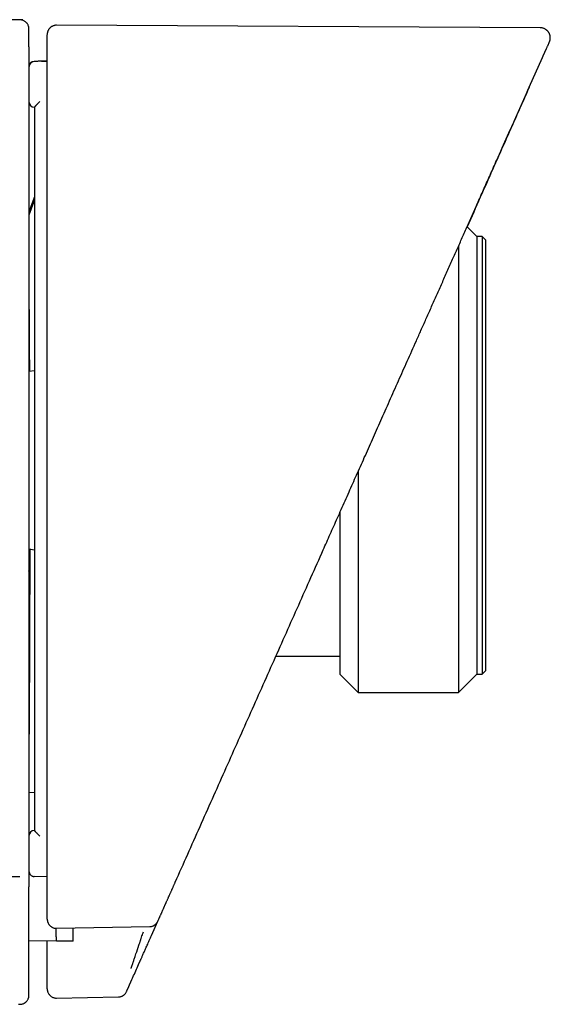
# Model space of a CAD drawing. Header units: millimetres. Extents: x 8 to 740, y 12 to 366.
# Tile 10 of 45: x 87 to 116, y 311 to 365. Entities that reach past the tile are written whole.
import ezdxf

# ---------------------------------------------------------------- set-up
doc = ezdxf.new("R2010")
doc.units = ezdxf.units.MM

msp = doc.modelspace()

# ---------------------------------------------------------------- linework, layer by layer
at = {"color": 7, "linetype": 'Continuous', "lineweight": 30}
for p, q in [((87.522, 364.971), (58.937, 364.722)), ((115.879, 364.526), (89.359, 364.665)), ((88.573, 362.697), (88.405, 362.691)), ((88.549, 362.696), (88.856, 362.707)), ((88.856, 362.707), (88.786, 362.704)), ((88.856, 362.707), (88.787, 362.704)), ((115.274, 361.271), (116.001, 362.904)), ((115.997, 362.901), (116.006, 362.915)), ((88.239, 362.685), (88.145, 362.682)), ((88.145, 362.681), (88.145, 362.682)), ((115.267, 361.255), (115.268, 361.257)), ((115.274, 361.271), (115.268, 361.257)), ((88.156, 355.256), (87.856, 354.432)), ((88.156, 355.098), (87.856, 354.26)), ((112.396, 353.089), (111.867, 353.618)), ((112.696, 353.089), (112.396, 353.089)), ((112.396, 353.089), (112.396, 329.089)), ((112.896, 352.889), (112.696, 353.089)), ((112.696, 353.089), (112.696, 329.089)), ((111.396, 352.562), (111.396, 328.089)), ((112.896, 341.089), (112.896, 352.889)), ((88.156, 345.73), (87.856, 345.678)), ((112.896, 329.289), (112.896, 341.089)), ((105.896, 340.207), (105.896, 328.089)), ((104.896, 337.961), (104.896, 330.089)), ((87.856, 335.96), (88.156, 335.907)), ((101.391, 330.089), (104.896, 330.089)), ((104.896, 330.089), (104.896, 329.089)), ((112.696, 329.089), (112.896, 329.289)), ((104.896, 329.089), (105.896, 328.089)), ((111.396, 328.089), (112.396, 329.089)), ((112.396, 329.089), (112.696, 329.089)), ((105.896, 328.089), (111.396, 328.089)), ((87.856, 322.617), (88.156, 322.622)), ((88.156, 320.527), (88.156, 320.527)), ((88.856, 317.978), (88.145, 318.005)), ((89.366, 315.168), (94.474, 315.263)), ((94.473, 315.26), (94.473, 315.261)), ((94.573, 314.774), (94.921, 315.557)), ((89.366, 315.167), (89.365, 315.168)), ((89.365, 314.451), (87.856, 314.477)), ((90.273, 314.467), (89.365, 314.451)), ((89.365, 311.341), (92.754, 311.401))]:
    msp.add_line(p, q, dxfattribs=at)
for centre, start, end in [((88.156, 362.382), 91.9977, 175.3751), ((88.156, 362.382), 166.2895, 175.0684), ((88.156, 362.382), 91.9985, 156.2959), ((88.156, 360.477), 180, 270), ((88.156, 320.227), 90, 180)]:
    msp.add_arc(centre, 0.3, start, end, dxfattribs=at)
for points, knots in [([(87.856, 364.463), (87.856, 364.475), (87.855, 364.497), (87.852, 364.524), (87.849, 364.545), (87.846, 364.563), (87.842, 364.58), (87.837, 364.598), (87.827, 364.633), (87.807, 364.683), (87.778, 364.734), (87.748, 364.774), (87.72, 364.807), (87.683, 364.843), (87.636, 364.879), (87.578, 364.913), (87.518, 364.938), (87.46, 364.953), (87.407, 364.962), (87.37, 364.963), (87.351, 364.963)], [0, 0, 0, 0, 0.045595, 0.080773, 0.105098, 0.126628, 0.149208, 0.172853, 0.197576, 0.286755, 0.375717, 0.42077, 0.474842, 0.539845, 0.615403, 0.700731, 0.794543, 0.860958, 0.929688, 1, 1, 1, 1]), ([(87.856, 363.486), (87.856, 363.531), (87.856, 363.621), (87.856, 363.743), (87.856, 363.856), (87.856, 363.96), (87.856, 364.053), (87.856, 364.137), (87.856, 364.21), (87.856, 364.274), (87.856, 364.333), (87.856, 364.383), (87.856, 364.423), (87.856, 364.45), (87.856, 364.463), (87.856, 364.462), (87.856, 364.462)], [0, 0, 0, 0, 0.070253, 0.140504, 0.210755, 0.281004, 0.351253, 0.420247, 0.48924, 0.558233, 0.627225, 0.709357, 0.79149, 0.873622, 0.955754, 1, 1, 1, 1]), ([(89.359, 364.665), (89.341, 364.664), (89.307, 364.664), (89.257, 364.656), (89.203, 364.642), (89.149, 364.621), (89.099, 364.595), (89.062, 364.57), (89.033, 364.547), (89.008, 364.524), (88.985, 364.501), (88.958, 364.469), (88.93, 364.428), (88.903, 364.378), (88.884, 364.332), (88.874, 364.298), (88.869, 364.278), (88.867, 364.269), (88.866, 364.264), (88.866, 364.262), (88.865, 364.261), (88.865, 364.26), (88.865, 364.259), (88.864, 364.257), (88.864, 364.254), (88.863, 364.25), (88.862, 364.245), (88.861, 364.239), (88.86, 364.232), (88.859, 364.224), (88.858, 364.215), (88.858, 364.205), (88.857, 364.195), (88.856, 364.185), (88.856, 364.173), (88.856, 364.162), (88.856, 364.155), (88.856, 364.152)], [0, 0, 0, 0, 0.035617, 0.069719, 0.101995, 0.146379, 0.185317, 0.212222, 0.235195, 0.255989, 0.27715, 0.298656, 0.335125, 0.372162, 0.406885, 0.43012, 0.440855, 0.446006, 0.448528, 0.449153, 0.449791, 0.450524, 0.451413, 0.453784, 0.457046, 0.466406, 0.479656, 0.496842, 0.525913, 0.56204, 0.605236, 0.655507, 0.712858, 0.777289, 0.848803, 0.927401, 1, 1, 1, 1]), ([(116.379, 363.752), (116.385, 363.767), (116.396, 363.792), (116.406, 363.828), (116.414, 363.856), (116.42, 363.891), (116.426, 363.936), (116.427, 363.992), (116.422, 364.05), (116.412, 364.105), (116.396, 364.159), (116.378, 364.204), (116.358, 364.242), (116.34, 364.272), (116.322, 364.3), (116.303, 364.324), (116.283, 364.347), (116.261, 364.369), (116.236, 364.393), (116.205, 364.418), (116.167, 364.444), (116.122, 364.469), (116.069, 364.492), (116.01, 364.511), (115.946, 364.523), (115.902, 364.525), (115.879, 364.526)], [0, 0, 0, 0, 0.042572, 0.076675, 0.101468, 0.123684, 0.172571, 0.226346, 0.279429, 0.330766, 0.381286, 0.431931, 0.465642, 0.498229, 0.528634, 0.556807, 0.58272, 0.612493, 0.642417, 0.67865, 0.720872, 0.768621, 0.821274, 0.878036, 0.937964, 1, 1, 1, 1]), ([(88.856, 363.185), (88.856, 363.234), (88.856, 363.333), (88.856, 363.466), (88.856, 363.587), (88.856, 363.697), (88.856, 363.795), (88.856, 363.881), (88.856, 363.956), (88.856, 364.019), (88.856, 364.071), (88.856, 364.11), (88.856, 364.136), (88.856, 364.149), (88.856, 364.149), (88.856, 364.148)], [0, 0, 0, 0, 0.07888, 0.15776, 0.236638, 0.315515, 0.394391, 0.473266, 0.55214, 0.631014, 0.713643, 0.796272, 0.8789, 0.961528, 1, 1, 1, 1]), ([(87.856, 363.486), (87.856, 363.485), (87.856, 363.483), (87.856, 363.469), (87.856, 363.447), (87.856, 363.417), (87.856, 363.38), (87.856, 363.336), (87.856, 363.286), (87.856, 363.231), (87.856, 363.171), (87.856, 363.108), (87.856, 363.042), (87.856, 362.998), (87.856, 362.975)], [0, 0, 0, 0, 0.082895, 0.165675, 0.249692, 0.332118, 0.414924, 0.499487, 0.581896, 0.664716, 0.749322, 0.832632, 0.915717, 1, 1, 1, 1]), ([(116.001, 362.904), (116.002, 362.905), (116.002, 362.907), (116.004, 362.91), (116.005, 362.913), (116.007, 362.917), (116.008, 362.92), (116.01, 362.924), (116.012, 362.927), (116.013, 362.931), (116.015, 362.935), (116.017, 362.939), (116.018, 362.943), (116.02, 362.947), (116.022, 362.951), (116.024, 362.955), (116.026, 362.96), (116.028, 362.964), (116.03, 362.969), (116.032, 362.973), (116.034, 362.978), (116.036, 362.983), (116.039, 362.988), (116.041, 362.993), (116.043, 362.999), (116.046, 363.004), (116.048, 363.01), (116.051, 363.015), (116.053, 363.021), (116.056, 363.027), (116.059, 363.033), (116.061, 363.039), (116.064, 363.045), (116.067, 363.051), (116.07, 363.058), (116.073, 363.064), (116.076, 363.071), (116.078, 363.078), (116.081, 363.084), (116.084, 363.091), (116.087, 363.096), (116.089, 363.102), (116.092, 363.107), (116.096, 363.116), (116.104, 363.135), (116.115, 363.16), (116.127, 363.188), (116.14, 363.217), (116.154, 363.248), (116.169, 363.281), (116.183, 363.312), (116.197, 363.343), (116.21, 363.373), (116.228, 363.412), (116.249, 363.46), (116.272, 363.512), (116.293, 363.559), (116.311, 363.601), (116.33, 363.643), (116.348, 363.684), (116.364, 363.718), (116.374, 363.741), (116.379, 363.752), (116.378, 363.751), (116.378, 363.751)], [0, 0, 0, 0, 0.00116, 0.00243, 0.003808, 0.005295, 0.006892, 0.008597, 0.010305, 0.01211, 0.014012, 0.016011, 0.018107, 0.0203, 0.022589, 0.024976, 0.02746, 0.03004, 0.032669, 0.035392, 0.038208, 0.041117, 0.044176, 0.047331, 0.050584, 0.053933, 0.057379, 0.060858, 0.064431, 0.068097, 0.071857, 0.07579, 0.07982, 0.083948, 0.088173, 0.092495, 0.096915, 0.101432, 0.105727, 0.110105, 0.114569, 0.117561, 0.12059, 0.1252, 0.137237, 0.158682, 0.177776, 0.19682, 0.222505, 0.248098, 0.273824, 0.299569, 0.325319, 0.351074, 0.406281, 0.46151, 0.516738, 0.571923, 0.627112, 0.70925, 0.791399, 0.873561, 0.955734, 1, 1, 1, 1]), ([(87.856, 362.975), (87.856, 361.776), (87.856, 359.378), (87.856, 355.781), (87.856, 352.184), (87.856, 348.587), (87.856, 344.989), (87.856, 341.392), (87.856, 337.895), (87.856, 334.498), (87.856, 331.2), (87.856, 327.903), (87.856, 324.606), (87.856, 321.308), (87.856, 319.11), (87.856, 318.011)], [0, 0, 0, 0, 0.080011, 0.160016, 0.240016, 0.320014, 0.400009, 0.480002, 0.559995, 0.633323, 0.706653, 0.779984, 0.853319, 0.926657, 1, 1, 1, 1]), ([(88.549, 362.696), (88.51, 362.695), (88.422, 362.692), (88.308, 362.687), (88.232, 362.685), (88.206, 362.684)], [0, 0, 0, 0, 0.341328, 0.765423, 1, 1, 1, 1]), ([(88.856, 362.707), (88.799, 362.705), (88.705, 362.702), (88.611, 362.698), (88.573, 362.697)], [0, 0, 0, 0, 0.600427, 1, 1, 1, 1]), ([(88.856, 362.699), (88.856, 362.699), (88.856, 362.699), (88.856, 362.699), (88.856, 362.7), (88.856, 362.701), (88.856, 362.709), (88.856, 362.722), (88.856, 362.739), (88.856, 362.753), (88.856, 362.777), (88.856, 362.822), (88.856, 362.881), (88.856, 362.942), (88.856, 362.994), (88.856, 363.042), (88.856, 363.084), (88.856, 363.119), (88.856, 363.147), (88.856, 363.168), (88.856, 363.182), (88.856, 363.184), (88.856, 363.185)], [0, 0, 0, 0, 0.0001882, 0.0003893, 0.0008739, 0.0023392, 0.0076507, 0.0334223, 0.0535513, 0.0720612, 0.0905494, 0.1482976, 0.2513336, 0.3345985, 0.4173425, 0.5009402, 0.5841432, 0.6668724, 0.7505053, 0.8337982, 0.9165026, 1, 1, 1, 1]), ([(88.856, 317.878), (88.856, 319.123), (88.856, 321.612), (88.856, 325.347), (88.856, 329.082), (88.856, 332.817), (88.856, 336.553), (88.856, 340.288), (88.856, 344.023), (88.856, 347.759), (88.856, 351.183), (88.856, 354.296), (88.856, 356.63), (88.856, 358.497), (88.856, 359.692), (88.856, 360.536), (88.856, 360.963), (88.856, 361.134), (88.856, 361.196), (88.856, 361.213), (88.856, 361.23), (88.856, 361.247), (88.856, 361.264), (88.856, 361.281), (88.856, 361.358), (88.856, 361.49), (88.856, 361.671), (88.856, 361.838), (88.856, 361.991), (88.856, 362.129), (88.856, 362.253), (88.856, 362.362), (88.856, 362.458), (88.856, 362.538), (88.856, 362.605), (88.856, 362.657), (88.856, 362.687), (88.856, 362.699)], [0, 0, 0, 0, 0.08333, 0.166659, 0.24999, 0.333323, 0.416658, 0.499999, 0.583323, 0.666656, 0.749999, 0.812488, 0.874999, 0.906238, 0.937499, 0.954988, 0.962692, 0.966084, 0.966465, 0.966845, 0.967226, 0.967607, 0.967988, 0.968368, 0.968749, 0.973119, 0.977168, 0.980896, 0.984302, 0.987388, 0.990153, 0.992596, 0.994719, 0.996521, 0.998002, 0.999161, 1, 1, 1, 1]), ([(115.998, 362.901), (115.999, 362.903), (116.002, 362.906), (116.003, 362.909), (116.004, 362.911)], [0, 0, 0, 0, 0.529318, 1, 1, 1, 1]), ([(87.879, 362.496), (87.879, 362.495), (87.874, 362.485), (87.868, 362.466), (87.86, 362.437), (87.858, 362.416), (87.857, 362.406)], [0, 0, 0, 0, 0.036246, 0.345606, 0.668102, 1, 1, 1, 1]), ([(88.405, 362.691), (88.377, 362.69), (88.291, 362.687), (88.204, 362.684), (88.145, 362.682)], [0, 0, 0, 0, 0.316679, 1, 1, 1, 1]), ([(115.267, 361.254), (114.82, 360.252), (113.927, 358.246), (112.794, 355.7), (112.107, 354.157), (111.867, 353.618)], [0, 0, 0, 0, 0.394215, 0.788433, 1, 1, 1, 1]), ([(113.492, 357.27), (113.691, 357.716), (114.284, 359.048), (114.877, 360.379), (115.271, 361.266)], [0, 0, 0, 0, 0.334284, 1, 1, 1, 1]), ([(88.445, 360.483), (88.441, 360.479), (88.43, 360.467), (88.415, 360.453), (88.401, 360.438), (88.389, 360.426), (88.376, 360.413), (88.362, 360.399), (88.346, 360.383), (88.329, 360.365), (88.312, 360.347), (88.296, 360.331), (88.282, 360.316), (88.269, 360.303), (88.253, 360.287), (88.235, 360.268), (88.219, 360.25), (88.207, 360.238), (88.199, 360.23), (88.192, 360.222), (88.183, 360.211), (88.172, 360.199), (88.163, 360.188), (88.157, 360.181), (88.156, 360.179), (88.156, 360.178)], [0, 0, 0, 0, 0.032747, 0.084896, 0.111331, 0.141023, 0.17402, 0.210372, 0.250123, 0.300172, 0.346939, 0.390326, 0.430254, 0.466664, 0.499513, 0.568841, 0.633638, 0.664331, 0.693881, 0.722293, 0.749579, 0.816147, 0.879917, 0.941102, 1, 1, 1, 1]), ([(88.156, 360.178), (88.156, 359.12), (88.156, 357.006), (88.156, 353.834), (88.156, 350.662), (88.156, 347.49), (88.156, 344.318), (88.156, 341.146), (88.156, 337.868), (88.156, 334.484), (88.156, 330.995), (88.156, 327.505), (88.156, 324.016), (88.156, 321.69), (88.156, 320.527)], [0, 0, 0, 0, 0.080003, 0.160003, 0.240001, 0.319996, 0.399991, 0.479985, 0.55998, 0.647977, 0.735976, 0.823978, 0.911986, 1, 1, 1, 1]), ([(103.985, 335.915), (104.047, 336.055), (104.173, 336.338), (104.365, 336.769), (104.562, 337.211), (104.764, 337.664), (104.97, 338.128), (105.182, 338.604), (105.393, 339.077), (105.602, 339.546), (105.809, 340.012), (106.02, 340.487), (106.236, 340.971), (106.456, 341.465), (106.68, 341.968), (106.908, 342.48), (107.14, 343.002), (107.377, 343.533), (107.617, 344.073), (107.862, 344.623), (108.106, 345.172), (108.349, 345.718), (108.592, 346.262), (108.838, 346.815), (109.087, 347.375), (109.346, 347.956), (109.614, 348.557), (109.89, 349.179), (110.171, 349.811), (110.457, 350.451), (110.746, 351.101), (111.034, 351.747), (111.32, 352.389), (111.604, 353.028), (111.891, 353.674), (112.183, 354.329), (112.49, 355.018), (112.812, 355.742), (113.15, 356.501), (113.377, 357.011), (113.491, 357.268)], [0, 0, 0, 0, 0.019603, 0.039733, 0.06039, 0.081572, 0.103281, 0.125516, 0.148277, 0.169603, 0.19137, 0.21358, 0.236231, 0.259324, 0.282858, 0.306833, 0.331249, 0.356107, 0.381406, 0.407146, 0.433326, 0.458414, 0.483894, 0.509766, 0.536029, 0.562683, 0.591381, 0.620518, 0.650096, 0.680114, 0.710571, 0.741468, 0.771002, 0.800927, 0.831242, 0.861948, 0.893044, 0.92821, 0.963862, 1, 1, 1, 1]), ([(87.856, 349.188), (87.856, 349.147), (87.858, 348.929), (87.861, 348.525), (87.865, 347.975), (87.868, 347.415), (87.872, 346.846), (87.875, 346.269), (87.877, 345.877), (87.878, 345.681)], [0, 0, 0, 0, 0.0375006, 0.1980709, 0.3582927, 0.5183811, 0.6785524, 0.839024, 1, 1, 1, 1]), ([(87.897, 335.952), (87.897, 335.76), (87.897, 335.37), (87.896, 334.793), (87.895, 334.221), (87.894, 333.66), (87.892, 333.11), (87.891, 332.571), (87.889, 332.043), (87.888, 331.535), (87.886, 331.048), (87.884, 330.583), (87.882, 330.133), (87.88, 329.75), (87.879, 329.43), (87.878, 329.168), (87.876, 328.913), (87.875, 328.671), (87.874, 328.389), (87.872, 328.066), (87.87, 327.699), (87.868, 327.378), (87.866, 327.101), (87.865, 326.93), (87.864, 326.821), (87.864, 326.775), (87.864, 326.729), (87.863, 326.683), (87.863, 326.638), (87.863, 326.592), (87.862, 326.546), (87.861, 326.401), (87.86, 326.161), (87.857, 325.834), (87.855, 325.553), (87.854, 325.389), (87.853, 325.326)], [0, 0, 0, 0, 0.042157, 0.085148, 0.12803, 0.170741, 0.213336, 0.255873, 0.298409, 0.341, 0.381352, 0.421514, 0.461535, 0.501463, 0.526537, 0.551606, 0.576682, 0.60127, 0.624231, 0.663207, 0.703102, 0.743948, 0.771443, 0.799373, 0.804912, 0.810467, 0.81604, 0.82163, 0.827237, 0.832862, 0.838504, 0.844164, 0.886691, 0.929623, 0.972979, 1, 1, 1, 1]), ([(87.856, 334.738), (87.856, 334.758), (87.857, 334.807), (87.859, 334.893), (87.86, 334.997), (87.862, 335.117), (87.864, 335.255), (87.866, 335.412), (87.867, 335.579), (87.869, 335.757), (87.87, 335.884), (87.871, 335.953), (87.871, 335.957)], [0, 0, 0, 0, 0.069621, 0.171607, 0.273665, 0.375932, 0.500105, 0.623633, 0.746769, 0.86977, 0.992891, 1, 1, 1, 1]), ([(95.875, 317.7), (96.327, 318.714), (97.23, 320.743), (98.583, 323.783), (99.936, 326.82), (101.287, 329.854), (102.636, 332.886), (103.535, 334.905), (103.985, 335.915)], [0, 0, 0, 0, 0.166813, 0.333565, 0.500258, 0.666894, 0.833474, 1, 1, 1, 1]), ([(88.445, 320.221), (88.441, 320.225), (88.429, 320.237), (88.413, 320.253), (88.396, 320.27), (88.382, 320.285), (88.365, 320.302), (88.347, 320.32), (88.329, 320.339), (88.312, 320.357), (88.296, 320.373), (88.282, 320.388), (88.269, 320.401), (88.253, 320.417), (88.235, 320.436), (88.219, 320.454), (88.207, 320.466), (88.199, 320.474), (88.192, 320.482), (88.183, 320.493), (88.172, 320.505), (88.163, 320.516), (88.157, 320.524), (88.156, 320.526), (88.156, 320.527)], [0, 0, 0, 0, 0.035498, 0.088589, 0.121924, 0.159899, 0.202603, 0.250119, 0.300423, 0.347352, 0.390801, 0.430684, 0.466936, 0.49951, 0.568868, 0.633679, 0.664372, 0.693914, 0.722313, 0.749577, 0.816141, 0.879907, 0.941092, 1, 1, 1, 1]), ([(60.591, 318.267), (60.84, 318.262), (61.412, 318.249), (62.305, 318.23), (63.237, 318.212), (64.134, 318.195), (64.998, 318.179), (65.86, 318.164), (67.008, 318.144), (68.443, 318.122), (69.721, 318.104), (70.556, 318.093), (70.944, 318.088), (71.333, 318.084), (71.723, 318.079), (72.112, 318.074), (72.502, 318.07), (73.556, 318.058), (75.277, 318.042), (77.669, 318.023), (80.073, 318.01), (82.49, 318.002), (84.919, 317.998), (86.542, 317.999), (87.356, 318)], [0, 0, 0, 0, 0.027965, 0.064093, 0.100138, 0.132382, 0.164685, 0.196961, 0.22902, 0.293306, 0.357816, 0.372328, 0.386852, 0.401387, 0.415934, 0.430492, 0.445061, 0.459642, 0.548564, 0.63794, 0.727772, 0.818059, 0.908801, 1, 1, 1, 1]), ([(87.856, 318.304), (87.856, 318.295), (87.856, 318.279), (87.86, 318.253), (87.866, 318.225), (87.875, 318.198), (87.886, 318.17), (87.901, 318.144), (87.919, 318.119), (87.945, 318.088), (87.983, 318.055), (88.035, 318.027), (88.089, 318.008), (88.127, 318.005), (88.145, 318.003)], [0, 0, 0, 0, 0.0567526, 0.114689, 0.1748084, 0.2380302, 0.3033978, 0.3691415, 0.4348291, 0.5004458, 0.630842, 0.7590132, 0.8827424, 1, 1, 1, 1]), ([(87.856, 318.011), (87.856, 317.987), (87.856, 317.94), (87.856, 317.87), (87.856, 317.802), (87.856, 317.737), (87.856, 317.677), (87.856, 317.622), (87.856, 317.573), (87.856, 317.53), (87.856, 317.496), (87.856, 317.469), (87.856, 317.45), (87.856, 317.445), (87.856, 317.442)], [0, 0, 0, 0, 0.082879, 0.165707, 0.249734, 0.332135, 0.414978, 0.499537, 0.581991, 0.664843, 0.749365, 0.832052, 0.915173, 1, 1, 1, 1]), ([(87.856, 311.593), (87.856, 311.598), (87.856, 311.606), (87.856, 311.621), (87.856, 311.636), (87.856, 311.653), (87.856, 311.672), (87.856, 311.691), (87.856, 311.711), (87.856, 311.732), (87.856, 311.755), (87.856, 311.778), (87.856, 311.8), (87.856, 311.819), (87.856, 311.835), (87.856, 311.851), (87.856, 311.866), (87.856, 311.882), (87.856, 311.897), (87.856, 311.913), (87.856, 311.957), (87.856, 312.042), (87.856, 312.122), (87.856, 312.169), (87.856, 312.171), (87.856, 312.174), (87.856, 312.176), (87.856, 312.179), (87.856, 312.183), (87.856, 312.192), (87.856, 312.206), (87.856, 312.224), (87.856, 312.246), (87.856, 312.273), (87.856, 312.302), (87.856, 312.33), (87.856, 312.357), (87.856, 312.383), (87.856, 312.408), (87.856, 312.433), (87.856, 312.457), (87.856, 312.481), (87.856, 312.504), (87.856, 312.527), (87.856, 312.55), (87.856, 312.573), (87.856, 312.596), (87.856, 312.617), (87.856, 312.639), (87.856, 312.659), (87.856, 312.679), (87.856, 312.697), (87.856, 312.715), (87.856, 312.733), (87.856, 312.75), (87.856, 312.766), (87.856, 312.782), (87.856, 312.798), (87.856, 312.813), (87.856, 312.828), (87.856, 312.842), (87.856, 312.856), (87.856, 312.866), (87.856, 312.871), (87.856, 312.872), (87.856, 312.874), (87.856, 312.875), (87.856, 312.876), (87.856, 312.878), (87.856, 312.879), (87.856, 312.883), (87.856, 312.905), (87.856, 312.947), (87.856, 313.004), (87.856, 313.06), (87.856, 313.116), (87.856, 313.172), (87.856, 313.226), (87.856, 313.28), (87.856, 313.333), (87.856, 313.385), (87.856, 313.437), (87.856, 313.488), (87.856, 313.538), (87.856, 313.587), (87.856, 313.635), (87.856, 313.682), (87.856, 313.729), (87.856, 313.776), (87.856, 313.822), (87.856, 313.868), (87.856, 313.913), (87.856, 313.957), (87.856, 314.001), (87.856, 314.043), (87.856, 314.085), (87.856, 314.126), (87.856, 314.166), (87.856, 314.205), (87.856, 314.236), (87.856, 314.255), (87.856, 314.262), (87.856, 314.264), (87.856, 314.267), (87.856, 314.269), (87.856, 314.271), (87.856, 314.286), (87.856, 314.314), (87.856, 314.353), (87.856, 314.392), (87.856, 314.431), (87.856, 314.469), (87.856, 314.506), (87.856, 314.543), (87.856, 314.579), (87.856, 314.614), (87.856, 314.65), (87.856, 314.685), (87.856, 314.72), (87.856, 314.754), (87.856, 314.788), (87.856, 314.821), (87.856, 314.854), (87.856, 314.886), (87.856, 314.917), (87.856, 314.949), (87.856, 314.971), (87.856, 314.985), (87.856, 314.991), (87.856, 314.998), (87.856, 315.006), (87.856, 315.013), (87.856, 315.021), (87.856, 315.04), (87.856, 315.075), (87.856, 315.125), (87.856, 315.179), (87.856, 315.233), (87.856, 315.286), (87.856, 315.339), (87.856, 315.391), (87.856, 315.443), (87.856, 315.494), (87.856, 315.544), (87.856, 315.593), (87.856, 315.641), (87.856, 315.686), (87.856, 315.718), (87.856, 315.74), (87.856, 315.752), (87.856, 315.765), (87.856, 315.778), (87.856, 315.792), (87.856, 315.828), (87.856, 315.886), (87.856, 315.968), (87.856, 316.049), (87.856, 316.131), (87.856, 316.213), (87.856, 316.295), (87.856, 316.378), (87.856, 316.461), (87.856, 316.543), (87.856, 316.624), (87.856, 316.705), (87.856, 316.786), (87.856, 316.867), (87.856, 316.949), (87.856, 317.031), (87.856, 317.113), (87.856, 317.195), (87.856, 317.277), (87.856, 317.359), (87.856, 317.414), (87.856, 317.442)], [0, 0, 0, 0, 0.004548, 0.009203, 0.013963, 0.01883, 0.023803, 0.028882, 0.033769, 0.03875, 0.043825, 0.048995, 0.054259, 0.057597, 0.060973, 0.06417, 0.0672, 0.070229, 0.073259, 0.076288, 0.079317, 0.098355, 0.122586, 0.123064, 0.123542, 0.124019, 0.124497, 0.124974, 0.125632, 0.126302, 0.129962, 0.133192, 0.136386, 0.142, 0.1475, 0.1524, 0.157206, 0.161917, 0.166533, 0.171055, 0.175404, 0.179662, 0.183829, 0.187904, 0.192203, 0.196395, 0.200481, 0.20446, 0.208333, 0.212099, 0.215553, 0.218912, 0.222177, 0.225347, 0.228422, 0.231403, 0.23429, 0.237081, 0.239778, 0.242381, 0.245134, 0.247773, 0.250001, 0.250242, 0.250489, 0.250736, 0.250983, 0.251229, 0.251476, 0.251723, 0.251969, 0.253517, 0.263975, 0.274302, 0.284497, 0.294561, 0.304494, 0.314294, 0.323964, 0.333481, 0.342868, 0.352123, 0.361248, 0.370242, 0.378948, 0.387527, 0.39598, 0.404307, 0.412674, 0.420909, 0.429013, 0.436986, 0.444827, 0.452536, 0.460114, 0.467413, 0.474586, 0.481632, 0.488552, 0.495249, 0.498157, 0.498536, 0.498914, 0.499293, 0.49967, 0.500073, 0.500649, 0.507607, 0.514457, 0.521297, 0.528026, 0.534645, 0.541152, 0.547549, 0.553836, 0.560011, 0.566076, 0.572246, 0.578297, 0.584229, 0.590042, 0.595736, 0.60131, 0.606766, 0.612243, 0.617595, 0.622821, 0.623793, 0.62476, 0.62598, 0.627281, 0.628581, 0.629879, 0.631174, 0.638263, 0.647508, 0.656646, 0.665675, 0.674596, 0.683408, 0.692113, 0.700709, 0.709029, 0.717244, 0.725356, 0.733364, 0.740325, 0.747206, 0.748994, 0.750941, 0.753091, 0.755239, 0.757384, 0.759525, 0.772496, 0.785355, 0.7981, 0.810732, 0.823478, 0.836107, 0.848619, 0.861013, 0.873291, 0.885235, 0.897066, 0.908784, 0.92039, 0.932115, 0.943723, 0.955214, 0.966587, 0.977842, 0.98898, 1, 1, 1, 1]), ([(88.856, 315.667), (88.856, 315.683), (88.856, 315.715), (88.856, 315.763), (88.856, 315.813), (88.856, 315.863), (88.856, 315.914), (88.856, 315.966), (88.856, 316.019), (88.856, 316.073), (88.856, 316.129), (88.856, 316.171), (88.856, 316.197), (88.856, 316.208), (88.856, 316.219), (88.856, 316.23), (88.856, 316.241), (88.856, 316.252), (88.856, 316.27), (88.856, 316.295), (88.856, 316.33), (88.856, 316.367), (88.856, 316.407), (88.856, 316.446), (88.856, 316.485), (88.856, 316.523), (88.856, 316.561), (88.856, 316.598), (88.856, 316.635), (88.856, 316.672), (88.856, 316.71), (88.856, 316.746), (88.856, 316.782), (88.856, 316.817), (88.856, 316.844), (88.856, 316.862), (88.856, 316.873), (88.856, 316.886), (88.856, 316.899), (88.856, 316.912), (88.856, 316.925), (88.856, 316.938), (88.856, 316.96), (88.856, 316.992), (88.856, 317.036), (88.856, 317.082), (88.856, 317.13), (88.856, 317.184), (88.856, 317.243), (88.856, 317.307), (88.856, 317.37), (88.856, 317.434), (88.856, 317.498), (88.856, 317.562), (88.856, 317.626), (88.856, 317.689), (88.856, 317.752), (88.856, 317.815), (88.856, 317.857), (88.856, 317.878)], [0, 0, 0, 0, 0.023254, 0.046861, 0.070821, 0.095135, 0.119801, 0.144821, 0.170193, 0.19661, 0.223398, 0.250559, 0.255722, 0.260899, 0.266089, 0.271292, 0.276508, 0.281738, 0.287058, 0.302272, 0.317303, 0.33644, 0.355271, 0.373795, 0.392013, 0.409925, 0.42753, 0.444829, 0.461822, 0.479295, 0.496431, 0.513232, 0.529696, 0.545824, 0.561616, 0.566278, 0.570909, 0.576726, 0.582683, 0.588626, 0.594554, 0.600467, 0.606367, 0.624814, 0.643121, 0.664729, 0.686137, 0.707344, 0.735433, 0.763161, 0.79053, 0.817539, 0.844729, 0.871544, 0.897984, 0.92405, 0.949741, 0.975058, 1, 1, 1, 1]), ([(94.922, 315.559), (94.929, 315.576), (94.944, 315.609), (94.966, 315.659), (94.989, 315.709), (95.01, 315.758), (95.032, 315.806), (95.053, 315.854), (95.074, 315.901), (95.096, 315.949), (95.117, 315.997), (95.138, 316.045), (95.159, 316.092), (95.18, 316.139), (95.2, 316.185), (95.221, 316.23), (95.241, 316.275), (95.26, 316.319), (95.28, 316.363), (95.299, 316.406), (95.318, 316.449), (95.335, 316.487), (95.35, 316.521), (95.362, 316.547), (95.369, 316.562), (95.371, 316.569), (95.372, 316.571), (95.373, 316.573), (95.374, 316.574), (95.375, 316.576), (95.38, 316.587), (95.393, 316.616), (95.414, 316.664), (95.439, 316.72), (95.463, 316.775), (95.487, 316.829), (95.511, 316.882), (95.535, 316.935), (95.558, 316.988), (95.583, 317.044), (95.609, 317.102), (95.636, 317.163), (95.663, 317.224), (95.689, 317.282), (95.714, 317.337), (95.737, 317.39), (95.761, 317.443), (95.784, 317.495), (95.807, 317.547), (95.83, 317.598), (95.852, 317.649), (95.868, 317.683), (95.875, 317.7)], [0, 0, 0, 0, 0.025518, 0.050709, 0.075572, 0.100108, 0.124316, 0.148196, 0.17175, 0.194975, 0.218955, 0.242576, 0.265837, 0.288739, 0.311282, 0.333465, 0.355288, 0.376752, 0.397857, 0.418602, 0.438988, 0.459014, 0.473586, 0.487962, 0.494974, 0.495889, 0.496803, 0.497716, 0.498628, 0.49954, 0.500617, 0.513948, 0.540764, 0.567266, 0.592524, 0.61749, 0.642164, 0.666548, 0.690641, 0.714442, 0.74212, 0.769393, 0.796262, 0.822727, 0.846014, 0.868979, 0.891622, 0.913942, 0.93594, 0.957616, 0.978969, 1, 1, 1, 1]), ([(88.856, 315.667), (88.856, 315.663), (88.856, 315.655), (88.856, 315.643), (88.857, 315.631), (88.858, 315.618), (88.859, 315.606), (88.861, 315.593), (88.864, 315.577), (88.867, 315.557), (88.873, 315.533), (88.881, 315.508), (88.892, 315.476), (88.909, 315.438), (88.935, 315.393), (88.966, 315.35), (89.002, 315.311), (89.041, 315.275), (89.084, 315.244), (89.129, 315.218), (89.181, 315.195), (89.239, 315.177), (89.303, 315.166), (89.345, 315.165), (89.365, 315.165)], [0, 0, 0, 0, 0.044561, 0.084352, 0.114965, 0.131549, 0.145451, 0.159194, 0.173958, 0.205868, 0.236788, 0.266075, 0.295079, 0.353975, 0.413787, 0.474487, 0.535857, 0.597336, 0.658325, 0.718528, 0.777719, 0.854657, 0.928904, 1, 1, 1, 1]), ([(94.473, 315.26), (94.496, 315.261), (94.543, 315.264), (94.604, 315.279), (94.657, 315.298), (94.701, 315.319), (94.74, 315.342), (94.773, 315.366), (94.801, 315.39), (94.828, 315.416), (94.847, 315.438), (94.862, 315.457), (94.873, 315.472), (94.883, 315.487), (94.893, 315.503), (94.901, 315.517), (94.909, 315.531), (94.916, 315.545), (94.92, 315.554), (94.922, 315.559)], [0, 0, 0, 0, 0.11074, 0.225028, 0.302658, 0.38087, 0.459601, 0.518617, 0.577455, 0.637623, 0.700584, 0.73119, 0.760316, 0.788721, 0.819122, 0.855783, 0.901615, 0.954528, 1, 1, 1, 1]), ([(89.365, 314.451), (89.365, 314.451), (89.365, 314.452), (89.364, 314.457), (89.364, 314.465), (89.363, 314.477), (89.362, 314.492), (89.361, 314.509), (89.36, 314.529), (89.359, 314.557), (89.358, 314.597), (89.356, 314.64), (89.355, 314.672), (89.355, 314.688), (89.354, 314.706), (89.353, 314.724), (89.353, 314.743), (89.352, 314.781), (89.351, 314.841), (89.349, 314.929), (89.349, 315.022), (89.349, 315.1), (89.349, 315.15), (89.349, 315.166)], [0, 0, 0, 0, 0.043674, 0.090152, 0.139441, 0.191545, 0.234464, 0.279126, 0.325533, 0.365739, 0.445812, 0.52593, 0.54692, 0.567912, 0.588906, 0.609901, 0.630896, 0.651893, 0.734606, 0.814736, 0.892268, 0.967257, 1, 1, 1, 1]), ([(90.273, 314.467), (90.273, 314.468), (90.273, 314.469), (90.273, 314.483), (90.273, 314.504), (90.273, 314.533), (90.273, 314.572), (90.273, 314.619), (90.273, 314.674), (90.273, 314.737), (90.273, 314.807), (90.273, 314.883), (90.273, 314.967), (90.273, 315.06), (90.273, 315.133), (90.273, 315.177), (90.273, 315.185)], [0, 0, 0, 0, 0.074775, 0.149615, 0.224458, 0.299236, 0.376137, 0.453104, 0.530072, 0.606975, 0.68172, 0.756523, 0.831326, 0.90607, 0.982817, 1, 1, 1, 1]), ([(93.453, 312.97), (93.455, 312.975), (93.459, 312.986), (93.472, 313.021), (93.486, 313.064), (93.501, 313.108), (93.519, 313.16), (93.538, 313.218), (93.56, 313.281), (93.584, 313.353), (93.611, 313.432), (93.64, 313.52), (93.676, 313.628), (93.721, 313.762), (93.762, 313.883), (93.791, 313.97), (93.805, 314.014), (93.82, 314.059), (93.835, 314.105), (93.851, 314.153), (93.867, 314.202), (93.883, 314.25), (93.902, 314.306), (93.921, 314.362), (93.941, 314.422), (93.959, 314.478), (93.98, 314.541), (94.01, 314.633), (94.047, 314.744), (94.088, 314.867), (94.113, 314.943), (94.125, 314.978)], [0, 0, 0, 0, 0.061233, 0.123575, 0.165649, 0.208039, 0.250667, 0.289633, 0.329727, 0.37091, 0.41313, 0.456326, 0.500427, 0.561338, 0.629499, 0.64576, 0.662358, 0.679285, 0.696533, 0.714094, 0.731958, 0.750117, 0.766088, 0.792433, 0.809419, 0.82889, 0.850789, 0.875047, 0.923282, 0.964839, 1, 1, 1, 1]), ([(93.901, 313.266), (93.902, 313.268), (93.904, 313.273), (93.911, 313.289), (93.921, 313.311), (93.933, 313.339), (93.949, 313.374), (93.968, 313.417), (93.991, 313.469), (94.019, 313.531), (94.05, 313.601), (94.084, 313.678), (94.121, 313.76), (94.16, 313.848), (94.2, 313.939), (94.243, 314.034), (94.287, 314.134), (94.337, 314.245), (94.392, 314.368), (94.451, 314.501), (94.511, 314.637), (94.552, 314.729), (94.573, 314.774)], [0, 0, 0, 0, 0.041764, 0.08324, 0.124649, 0.166212, 0.208149, 0.250673, 0.300104, 0.349468, 0.39909, 0.44929, 0.500378, 0.549887, 0.599355, 0.649044, 0.699211, 0.750105, 0.812436, 0.87457, 0.936947, 1, 1, 1, 1]), ([(88.856, 313.402), (88.856, 313.405), (88.856, 313.41), (88.856, 313.43), (88.856, 313.457), (88.856, 313.494), (88.856, 313.538), (88.856, 313.589), (88.856, 313.648), (88.856, 313.715), (88.856, 313.788), (88.856, 313.868), (88.856, 313.953), (88.856, 314.044), (88.856, 314.139), (88.856, 314.24), (88.856, 314.346), (88.856, 314.421), (88.856, 314.46)], [0, 0, 0, 0, 0.062545, 0.124636, 0.186638, 0.248915, 0.311825, 0.374076, 0.43592, 0.497719, 0.559834, 0.622623, 0.684841, 0.746663, 0.808452, 0.870569, 0.933373, 1, 1, 1, 1]), ([(88.856, 311.936), (88.856, 311.941), (88.856, 311.95), (88.856, 311.966), (88.856, 311.983), (88.856, 312.001), (88.856, 312.021), (88.856, 312.042), (88.856, 312.065), (88.856, 312.089), (88.856, 312.112), (88.856, 312.135), (88.856, 312.155), (88.856, 312.179), (88.856, 312.198), (88.856, 312.211), (88.856, 312.215), (88.856, 312.219), (88.856, 312.223), (88.856, 312.227), (88.856, 312.234), (88.856, 312.245), (88.856, 312.261), (88.856, 312.278), (88.856, 312.295), (88.856, 312.312), (88.856, 312.33), (88.856, 312.348), (88.856, 312.366), (88.856, 312.379), (88.856, 312.389), (88.856, 312.393), (88.856, 312.397), (88.856, 312.401), (88.856, 312.406), (88.856, 312.41), (88.856, 312.414), (88.856, 312.425), (88.856, 312.466), (88.856, 312.564), (88.856, 312.77), (88.856, 313.055), (88.856, 313.286), (88.856, 313.402)], [0, 0, 0, 0, 0.017183, 0.03479, 0.052822, 0.071279, 0.09016, 0.109118, 0.128485, 0.148263, 0.16845, 0.183791, 0.199361, 0.215159, 0.236362, 0.239169, 0.241982, 0.244801, 0.247628, 0.250337, 0.252392, 0.262661, 0.273354, 0.284472, 0.296016, 0.307984, 0.319005, 0.330363, 0.342058, 0.354091, 0.356783, 0.359492, 0.362217, 0.364959, 0.367716, 0.37049, 0.373281, 0.375922, 0.390882, 0.451594, 0.560008, 0.780004, 1, 1, 1, 1]), ([(93.245, 311.793), (93.247, 311.798), (93.251, 311.807), (93.258, 311.823), (93.266, 311.84), (93.274, 311.858), (93.283, 311.878), (93.293, 311.9), (93.303, 311.922), (93.313, 311.946), (93.324, 311.97), (93.334, 311.992), (93.343, 312.013), (93.354, 312.037), (93.362, 312.056), (93.368, 312.069), (93.37, 312.073), (93.372, 312.077), (93.373, 312.081), (93.375, 312.085), (93.378, 312.092), (93.383, 312.103), (93.39, 312.119), (93.398, 312.136), (93.406, 312.153), (93.413, 312.171), (93.421, 312.189), (93.429, 312.206), (93.437, 312.224), (93.443, 312.238), (93.447, 312.247), (93.449, 312.252), (93.451, 312.256), (93.453, 312.26), (93.455, 312.265), (93.457, 312.269), (93.459, 312.273), (93.464, 312.284), (93.482, 312.326), (93.526, 312.423), (93.618, 312.63), (93.746, 312.917), (93.849, 313.15), (93.901, 313.266)], [0, 0, 0, 0, 0.017186, 0.034797, 0.052831, 0.071289, 0.090172, 0.10913, 0.128498, 0.148275, 0.168462, 0.183802, 0.19937, 0.215166, 0.236367, 0.239173, 0.241986, 0.244805, 0.247631, 0.25034, 0.252397, 0.262671, 0.273368, 0.284489, 0.296034, 0.308003, 0.319023, 0.33038, 0.342072, 0.354101, 0.356793, 0.359501, 0.362225, 0.364965, 0.367722, 0.370495, 0.373284, 0.375925, 0.390884, 0.451596, 0.560009, 0.780005, 1, 1, 1, 1]), ([(87.274, 311.006), (87.293, 311.004), (87.329, 310.999), (87.383, 310.999), (87.442, 311.006), (87.503, 311.02), (87.56, 311.042), (87.604, 311.064), (87.637, 311.086), (87.667, 311.107), (87.694, 311.131), (87.726, 311.162), (87.761, 311.204), (87.794, 311.256), (87.815, 311.301), (87.828, 311.335), (87.836, 311.359), (87.843, 311.384), (87.849, 311.414), (87.855, 311.453), (87.855, 311.483), (87.856, 311.499)], [0, 0, 0, 0, 0.0641848, 0.1265585, 0.1863501, 0.2696703, 0.3437683, 0.3955065, 0.4400419, 0.4808021, 0.5223728, 0.5646631, 0.6363872, 0.7091341, 0.7771912, 0.8080257, 0.8367631, 0.8635728, 0.8974847, 0.94338, 1, 1, 1, 1]), ([(87.856, 311.522), (87.856, 311.522), (87.856, 311.523), (87.856, 311.523), (87.856, 311.524), (87.856, 311.525), (87.856, 311.526), (87.856, 311.527), (87.856, 311.527), (87.856, 311.528), (87.856, 311.529), (87.856, 311.53), (87.856, 311.531), (87.856, 311.532), (87.856, 311.533), (87.856, 311.534), (87.856, 311.535), (87.856, 311.535), (87.856, 311.535), (87.856, 311.536), (87.856, 311.536), (87.856, 311.536), (87.856, 311.538), (87.856, 311.541), (87.856, 311.545), (87.856, 311.551), (87.856, 311.558), (87.856, 311.565), (87.856, 311.574), (87.856, 311.583), (87.856, 311.59), (87.856, 311.593)], [0, 0, 0, 0, 0.040377, 0.079372, 0.116986, 0.153219, 0.188071, 0.221541, 0.259216, 0.294971, 0.328809, 0.360728, 0.390728, 0.41881, 0.444973, 0.469218, 0.475012, 0.480685, 0.486236, 0.491666, 0.496975, 0.504059, 0.513723, 0.566243, 0.633805, 0.699501, 0.763332, 0.825296, 0.885396, 0.94363, 1, 1, 1, 1]), ([(87.856, 311.499), (87.856, 311.5), (87.856, 311.502), (87.856, 311.515), (87.856, 311.522)], [0, 0, 0, 0, 0.499955, 1, 1, 1, 1]), ([(88.856, 311.864), (88.856, 311.864), (88.856, 311.865), (88.856, 311.865), (88.856, 311.866), (88.856, 311.867), (88.856, 311.868), (88.856, 311.868), (88.856, 311.869), (88.856, 311.87), (88.856, 311.871), (88.856, 311.872), (88.856, 311.873), (88.856, 311.874), (88.856, 311.875), (88.856, 311.876), (88.856, 311.877), (88.856, 311.877), (88.856, 311.877), (88.856, 311.878), (88.856, 311.878), (88.856, 311.879), (88.856, 311.88), (88.856, 311.883), (88.856, 311.887), (88.856, 311.893), (88.856, 311.9), (88.856, 311.908), (88.856, 311.917), (88.856, 311.926), (88.856, 311.933), (88.856, 311.936)], [0, 0, 0, 0, 0.0402348, 0.0791061, 0.1166138, 0.152758, 0.1875386, 0.2209556, 0.2585894, 0.2943291, 0.3281749, 0.3601266, 0.3901843, 0.418348, 0.4446176, 0.4689933, 0.4748241, 0.4805352, 0.4861265, 0.4915981, 0.4969499, 0.5040567, 0.513716, 0.5662099, 0.6337471, 0.699428, 0.7632529, 0.8252222, 0.8853362, 0.9435953, 1, 1, 1, 1]), ([(88.856, 311.841), (88.856, 311.842), (88.856, 311.844), (88.856, 311.857), (88.856, 311.864)], [0, 0, 0, 0, 0.4998748, 1, 1, 1, 1]), ([(88.856, 311.841), (88.856, 311.829), (88.857, 311.808), (88.859, 311.78), (88.863, 311.759), (88.866, 311.741), (88.87, 311.724), (88.875, 311.706), (88.885, 311.671), (88.905, 311.621), (88.935, 311.57), (88.965, 311.529), (88.993, 311.496), (89.03, 311.461), (89.078, 311.424), (89.136, 311.39), (89.197, 311.366), (89.255, 311.351), (89.309, 311.342), (89.346, 311.342), (89.365, 311.341)], [0, 0, 0, 0, 0.045571, 0.080729, 0.105035, 0.126562, 0.149138, 0.172781, 0.197501, 0.286678, 0.375666, 0.42074, 0.474841, 0.539882, 0.615482, 0.700844, 0.794669, 0.86107, 0.92976, 1, 1, 1, 1]), ([(92.754, 311.401), (92.778, 311.402), (92.822, 311.404), (92.883, 311.419), (92.934, 311.436), (92.975, 311.455), (93.008, 311.474), (93.037, 311.494), (93.064, 311.515), (93.09, 311.538), (93.117, 311.565), (93.146, 311.599), (93.176, 311.644), (93.193, 311.678), (93.202, 311.697)], [0, 0, 0, 0, 0.123627, 0.234111, 0.329494, 0.408532, 0.472107, 0.532835, 0.59343, 0.653748, 0.716391, 0.794805, 0.889892, 1, 1, 1, 1]), ([(93.202, 311.697), (93.203, 311.698), (93.204, 311.7), (93.21, 311.713), (93.213, 311.72)], [0, 0, 0, 0, 0.499874, 1, 1, 1, 1]), ([(93.213, 311.72), (93.213, 311.72), (93.213, 311.721), (93.213, 311.721), (93.214, 311.722), (93.214, 311.723), (93.214, 311.724), (93.215, 311.724), (93.215, 311.725), (93.215, 311.726), (93.216, 311.727), (93.216, 311.728), (93.217, 311.729), (93.217, 311.73), (93.218, 311.732), (93.218, 311.732), (93.218, 311.733), (93.219, 311.733), (93.219, 311.734), (93.219, 311.734), (93.219, 311.734), (93.219, 311.735), (93.22, 311.736), (93.221, 311.739), (93.223, 311.744), (93.226, 311.75), (93.229, 311.757), (93.232, 311.764), (93.236, 311.773), (93.24, 311.782), (93.244, 311.789), (93.245, 311.793)], [0, 0, 0, 0, 0.0402085, 0.0790566, 0.1165444, 0.1526718, 0.187439, 0.2208457, 0.2584716, 0.294208, 0.3280548, 0.3600121, 0.3900799, 0.4182582, 0.444547, 0.4689462, 0.4747836, 0.4805016, 0.4861001, 0.4915792, 0.4969388, 0.5040558, 0.5137278, 0.5662841, 0.6338823, 0.6996001, 0.7634381, 0.8253966, 0.8854761, 0.943677, 1, 1, 1, 1])]:
    msp.add_open_spline(points, degree=3, knots=knots, dxfattribs=at)

doc.saveas('drawing.dxf')
